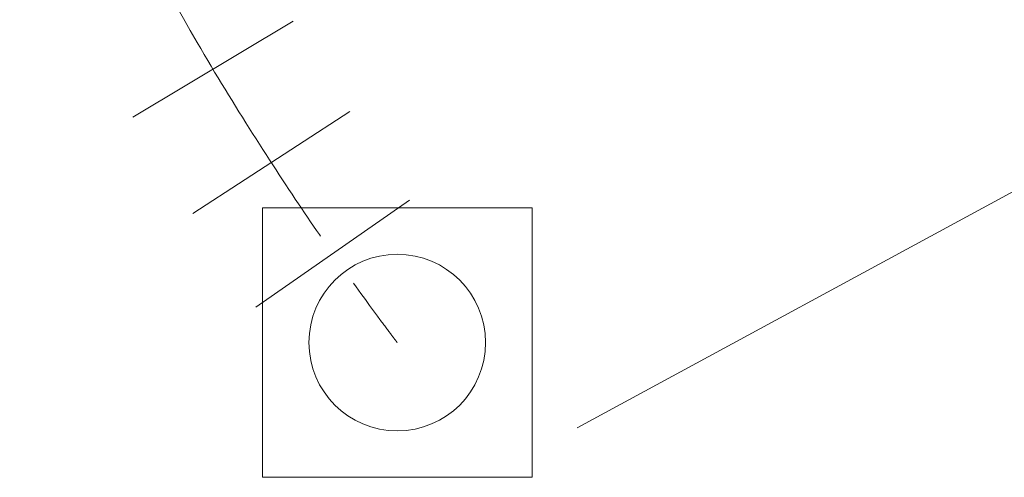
# Model space of a CAD drawing. Header units: millimetres. Extents: x 24644 to 52152, y 2709 to 38988.
# Tile 62 of 93: x 34413 to 35071, y 36070 to 36376. Entities that reach past the tile are written whole.
import ezdxf

# ---------------------------------------------------------------- set-up
doc = ezdxf.new("R2010")
doc.units = ezdxf.units.MM
doc.linetypes.add('ADSK_Осевая', pattern=[700, 500, -100, 0, -100])
doc.linetypes.add('ADSK_Скрыто', pattern=[300, 150, -150])
for name, color, linetype, lineweight in [('A-DETL-____-HDLN', 90, 'ADSK_Скрыто', 9), ('M-EQPM-___-IDEN', 50, 'Continuous', 20), ('M-EQPM-____-OTLN', 50, 'Continuous', 20), ('M-HVAC-DUCT-CNTR', 70, 'ADSK_Осевая', 20), ('M-HVAC-DUCT-OTLN', 70, 'Continuous', 20)]:
    doc.layers.add(name, color=color, linetype=linetype, lineweight=lineweight)

# ---------------------------------------------------------------- blocks, each defined once
blk = doc.blocks.new('ADSK_Бытовой вентилятор накладной - 200-1631725-В_Этаж 01_Вентиляция')
at = {"layer": 'M-EQPM-____-OTLN', "color": 5}
for p, q in [((34575.4, 36250.08), (34575.4, 36070.08)), ((34755.4, 36250.08), (34575.4, 36250.08)), ((34755.4, 36070.08), (34755.4, 36250.08)), ((34575.4, 36070.08), (34755.4, 36070.08))]:
    blk.add_line(p, q, dxfattribs=at)
for start, end in [(0, 180), (180, 0)]:
    blk.add_arc((34665.4, 36160.08), 59, start, end, dxfattribs=at)

msp = doc.modelspace()

# ---------------------------------------------------------------- linework, layer by layer
at = {"layer": 'A-DETL-____-HDLN', "color": 170}
msp.add_open_spline([(34636.2033, 36199.7243), (34654.0682, 36174.7452), (34665.4042, 36160.0817), (34665.4042, 36160.0817)], degree=3, dxfattribs=at)
at = {"layer": 'M-EQPM-___-IDEN'}
msp.add_line((34785.5667, 36103.1949), (35335.5327, 36401.3693), dxfattribs=at)
at = {"layer": 'M-HVAC-DUCT-CNTR', "color": 5}
msp.add_open_spline([(34413.2418, 36682.47), (34413.2419, 36527.8837), (34569.7699, 36292.617), (34636.1777, 36199.7601)], degree=3, dxfattribs=at)
at = {"layer": 'M-HVAC-DUCT-OTLN', "color": 5}
for p, q in [((34595.9448, 36374.7772), (34488.6938, 36310.5726)), ((34633.6269, 36314.4336), (34528.8012, 36246.3412)), ((34673.5094, 36255.2345), (34571.0088, 36183.6899))]:
    msp.add_line(p, q, dxfattribs=at)

# ---------------------------------------------------------------- block references
at = {"layer": 'M-EQPM-____-OTLN', "color": 5}
msp.add_blockref('ADSK_Бытовой вентилятор накладной - 200-1631725-В_Этаж 01_Вентиляция', (0, 0), dxfattribs=at)

doc.saveas('drawing.dxf')
